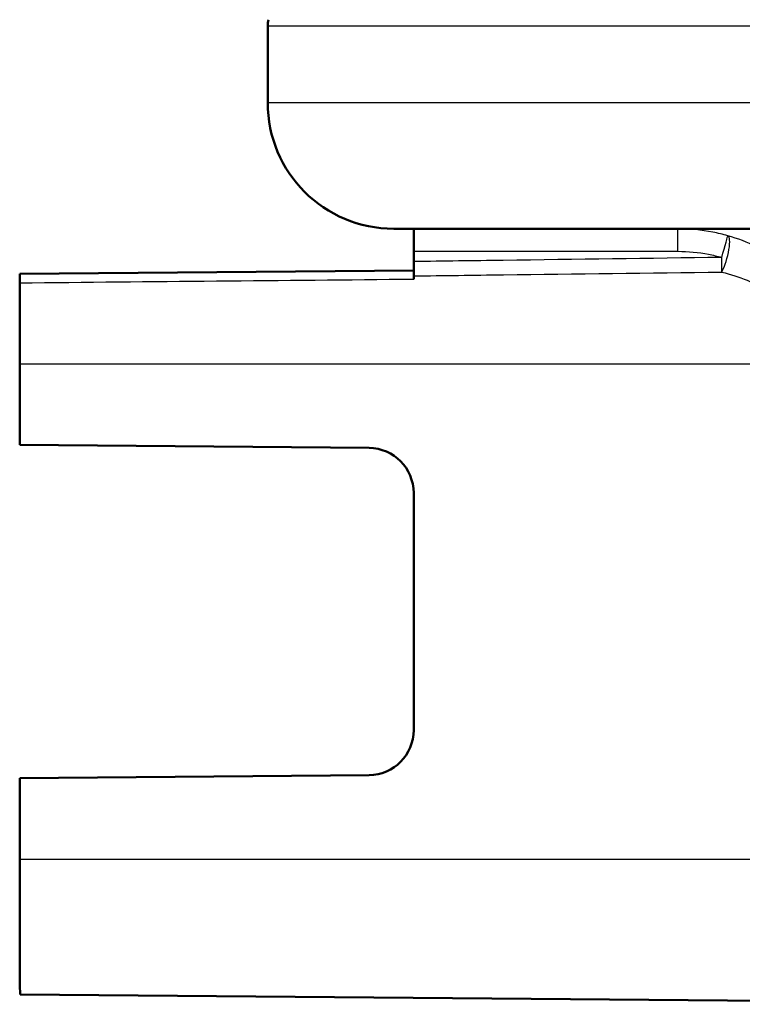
# Model space of a CAD drawing. Header units: millimetres. Extents: x 100 to 2000, y 93 to 3946.
# Tile 6 of 25: x 746 to 762, y 1518 to 1540. Entities that reach past the tile are written whole.
import ezdxf

# ---------------------------------------------------------------- set-up
doc = ezdxf.new("R2010")
doc.units = ezdxf.units.MM
doc.header["$LTSCALE"] = 10
doc.layers.add('Visible Edges(ISO)', color=7, linetype='Continuous', lineweight=50)
doc.layers.add('Visible Tangent Edges(ISO)', color=7, linetype='Continuous', lineweight=25)

msp = doc.modelspace()

# ---------------------------------------------------------------- linework, layer by layer
at = {"layer": 'Visible Edges(ISO)'}
for p, q in [((751.908, 1538.041), (751.908, 1539.741)), ((870.108, 1535.241), (754.708, 1535.241)), ((755.152, 1534.741), (755.152, 1534.512)), ((746.403, 1534.241), (755.152, 1534.318)), ((746.4, 1530.441), (746.4, 1532.241)), ((746.4, 1530.441), (754.158, 1530.374)), ((755.15, 1529.374), (755.15, 1524.109)), ((754.158, 1523.109), (746.4, 1523.041)), ((746.4, 1521.241), (746.4, 1523.041)), ((746.409, 1518.241), (771.81, 1518.02))]:
    msp.add_line(p, q, dxfattribs=at)
for centre, radius, start, end in [((752.408, 1539.741), 0.5, 163.4402, 180), ((754.708, 1538.041), 2.8, 180, 270)]:
    msp.add_arc(centre, radius, start, end, dxfattribs=at)
for centre, major_axis, ratio, start_param, end_param in [((755.151, 1534.741), (0, 0.5), 0.003025, 4.712389, 6.283185), ((746.409, 1532.241), (0, 3), 0.003025, 0.927291, 1.570796), ((755.159, 1532.241), (0, 3.076), 0.003025, 0.883047, 0.912388), ((754.15, 1529.374), (0, 1), 0.999969, 4.712389, 6.274459), ((754.15, 1524.109), (0, 1), 0.999969, 3.150319, 4.712389), ((746.409, 1521.241), (0, -3), 0.003025, 4.712389, 6.283159)]:
    msp.add_ellipse(centre, major_axis=major_axis, ratio=ratio, start_param=start_param, end_param=end_param, dxfattribs=at)
msp.add_open_spline([(755.185, 1535.253), (755.186, 1535.253), (755.186, 1535.249), (755.186, 1535.241)], degree=3, dxfattribs=at)
for points, knots in [([(755.152, 1534.512), (755.152, 1534.454), (755.152, 1534.397), (755.152, 1534.289), (755.152, 1534.239), (755.152, 1534.194)], [0, 0, 0, 0, 0.01723884, 0.01723884, 0.03447707, 0.03447707, 0.03447707, 0.03447707]), ([(746.403, 1534.241), (746.403, 1534.241), (746.403, 1534.229), (746.402, 1534.187), (746.402, 1534.164), (746.402, 1534.109), (746.402, 1534.077), (746.402, 1534.041)], [0.00000132, 0.00000132, 0.00000132, 0.00000132, 0.01953174, 0.01953174, 0.03299813, 0.03299813, 0.04646462, 0.04646462, 0.04646462, 0.04646462])]:
    msp.add_open_spline(points, degree=3, knots=knots, dxfattribs=at)
at = {"layer": 'Visible Tangent Edges(ISO)'}
for p, q in [((872.908, 1539.741), (751.908, 1539.741)), ((872.908, 1538.041), (751.908, 1538.041)), ((755.152, 1534.741), (761.02, 1534.741)), ((746.4, 1532.241), (764.435, 1532.241)), ((746.4, 1521.241), (766.707, 1521.241))]:
    msp.add_line(p, q, dxfattribs=at)
for centre, major_axis, ratio, start_param, end_param in [((761.019, 1534.741), (0, 0.5), 0.003025, 4.712389, 6.283185), ((761.989, 1534.605), (0.138, 0.481), 0.002907, 4.713225, 6.270236), ((761.989, 1534.605), (0.137, 0.481), 0.240558, 4.040937, 6.269845), ((761.989, 1534.605), (0.007, -0.5), 0.003024, 0.863209, 1.570756)]:
    msp.add_ellipse(centre, major_axis=major_axis, ratio=ratio, start_param=start_param, end_param=end_param, dxfattribs=at)
for points, knots in [([(762.127, 1535.085), (762.018, 1535.117), (761.906, 1535.143), (761.538, 1535.216), (761.277, 1535.241), (761.019, 1535.241)], [0.49025672, 0.49025672, 0.49025672, 0.49025672, 0.51997002, 0.51997002, 0.58785097, 0.58785097, 0.58785097, 0.58785097]), ([(764.907, 1532.384), (764.83, 1532.643), (764.724, 1532.895), (764.392, 1533.503), (764.129, 1533.836), (763.515, 1534.415), (763.158, 1534.658), (762.562, 1534.941), (762.348, 1535.022), (762.127, 1535.085)], [0, 0, 0, 0, 0.0707833, 0.0707833, 0.1840365, 0.1840365, 0.3036037, 0.3036037, 0.3659372, 0.3659372, 0.3659372, 0.3659372]), ([(761.02, 1534.741), (761.246, 1534.741), (761.475, 1534.719), (761.797, 1534.656), (761.894, 1534.632), (761.99, 1534.605)], [-0.58785097, -0.58785097, -0.58785097, -0.58785097, -0.51997002, -0.51997002, -0.49025672, -0.49025672, -0.49025672, -0.49025672]), ([(761.99, 1534.605), (760.373, 1534.583), (758.755, 1534.561), (756.476, 1534.53), (755.814, 1534.521), (755.152, 1534.512)], [0.3426626, 0.3426626, 0.3426626, 0.3426626, 0.8279198, 0.8279198, 1.0265279, 1.0265279, 1.0265279, 1.0265279]), ([(755.152, 1534.194), (755.815, 1534.203), (756.479, 1534.211), (758.759, 1534.24), (760.377, 1534.26), (761.994, 1534.28)], [-1.0269643, -1.0269643, -1.0269643, -1.0269643, -0.8279198, -0.8279198, -0.3426626, -0.3426626, -0.3426626, -0.3426626]), ([(761.994, 1534.28), (762.188, 1534.232), (762.376, 1534.171), (762.899, 1533.958), (763.212, 1533.775), (763.752, 1533.338), (763.983, 1533.086), (764.275, 1532.627), (764.368, 1532.437), (764.435, 1532.241)], [-0.3659372, -0.3659372, -0.3659372, -0.3659372, -0.3036037, -0.3036037, -0.1840365, -0.1840365, -0.0707833, -0.0707833, 0, 0, 0, 0]), ([(746.402, 1534.041), (747.857, 1534.055), (749.313, 1534.069), (752.229, 1534.096), (753.691, 1534.11), (755.152, 1534.124)], [0.0500024, 0.0500024, 0.0500024, 0.0500024, 0.4866684, 0.4866684, 0.9250439, 0.9250439, 0.9250439, 0.9250439])]:
    msp.add_open_spline(points, degree=3, knots=knots, dxfattribs=at)

doc.saveas('drawing.dxf')
